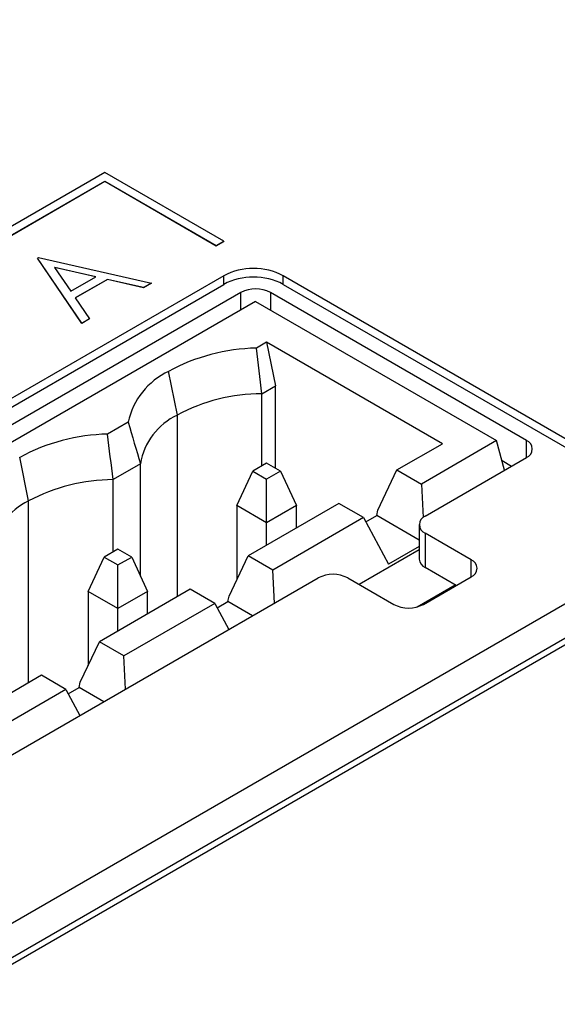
# Model space of a CAD drawing. Header units: millimetres. Extents: x 0 to 420, y 0 to 297.
# Tile 62 of 72: x 355 to 361, y 241 to 253. Entities that reach past the tile are written whole.
import ezdxf

# ---------------------------------------------------------------- set-up
doc = ezdxf.new("R2010")
doc.units = ezdxf.units.MM

msp = doc.modelspace()

# ---------------------------------------------------------------- linework, layer by layer
at = {"color": 7, "linetype": 'Continuous', "lineweight": 25}
for p, q in [((382.968, 258.475), (351.36, 240.229)), ((382.968, 258.067), (351.36, 239.82)), ((382.967, 257.986), (351.642, 239.903)), ((355.788, 251.064), (345.535, 245.145)), ((357.203, 250.247), (355.788, 251.064)), ((345.712, 245.145), (355.788, 250.962)), ((345.714, 245.144), (355.788, 250.959)), ((355.788, 250.962), (357.114, 250.196)), ((355.788, 250.962), (355.788, 250.959)), ((355.788, 250.959), (357.114, 250.194)), ((357.114, 250.196), (357.203, 250.247)), ((357.114, 250.194), (357.203, 250.245)), ((357.114, 250.196), (357.114, 250.194)), ((357.203, 250.247), (357.203, 250.245)), ((354.988, 250.048), (355, 250.055)), ((354.988, 250.048), (354.988, 250.046)), ((355.515, 249.273), (354.988, 250.048)), ((355.515, 249.271), (354.988, 250.046)), ((355, 250.055), (356.343, 249.751)), ((355.682, 249.826), (355.193, 249.937)), ((355.193, 249.937), (355.385, 249.655)), ((355.679, 249.825), (355.194, 249.935)), ((357.203, 249.837), (347.657, 244.326)), ((355.385, 249.655), (355.682, 249.826)), ((357.203, 249.735), (357.203, 249.837)), ((362.506, 247.184), (357.91, 249.837)), ((357.91, 249.735), (357.91, 249.837)), ((347.657, 244.224), (357.203, 249.735)), ((355.82, 249.795), (355.439, 249.575)), ((355.82, 249.793), (355.44, 249.574)), ((356.25, 249.697), (355.82, 249.795)), ((355.82, 249.795), (355.82, 249.793)), ((356.25, 249.695), (355.82, 249.793)), ((356.343, 249.751), (356.25, 249.697)), ((356.343, 249.749), (356.25, 249.695)), ((356.25, 249.697), (356.25, 249.695)), ((356.343, 249.751), (356.343, 249.749)), ((357.91, 249.735), (362.506, 247.082)), ((357.405, 249.639), (347.859, 244.128)), ((355.439, 249.575), (355.608, 249.327)), ((360.799, 247.883), (357.758, 249.639)), ((357.581, 249.533), (348.036, 244.023)), ((357.581, 249.533), (360.445, 247.88)), ((355.608, 249.327), (355.515, 249.273)), ((355.608, 249.325), (355.515, 249.271)), ((355.515, 249.273), (355.515, 249.271)), ((355.608, 249.327), (355.608, 249.325)), ((357.712, 249.05), (357.59, 248.979)), ((359.8, 247.844), (357.712, 249.05)), ((357.712, 249.05), (357.818, 248.531)), ((356.652, 248.184), (356.546, 248.703)), ((357.656, 248.437), (357.818, 248.531)), ((357.818, 247.552), (357.818, 248.531)), ((357.656, 247.581), (357.656, 248.437)), ((356.067, 248.1), (355.822, 247.958)), ((359.261, 247.533), (359.8, 247.844)), ((360.445, 247.88), (359.553, 247.365)), ((360.539, 247.529), (360.445, 247.88)), ((354.884, 247.164), (354.778, 247.682)), ((356.213, 247.605), (355.888, 247.417)), ((356.213, 246.273), (356.213, 247.605)), ((357.712, 247.613), (357.548, 247.519)), ((357.876, 247.519), (357.712, 247.613)), ((359.597, 246.985), (360.799, 247.679)), ((360.509, 247.643), (360.622, 247.577)), ((357.359, 247.11), (357.548, 247.519)), ((357.548, 247.519), (357.712, 247.424)), ((357.876, 247.519), (357.712, 247.424)), ((357.876, 247.519), (358.066, 247.11)), ((359.034, 247.054), (359.261, 247.533)), ((359.261, 247.533), (359.553, 247.365)), ((355.888, 246.56), (355.888, 247.417)), ((357.712, 246.906), (357.712, 247.424)), ((359.553, 247.365), (359.573, 246.969)), ((358.571, 247.135), (357.493, 246.513)), ((358.863, 246.967), (358.571, 247.135)), ((357.712, 246.906), (357.359, 247.11)), ((357.359, 247.11), (357.359, 246.23)), ((358.066, 247.11), (357.712, 246.906)), ((358.066, 246.843), (358.066, 247.11)), ((359.02, 246.99), (359.034, 247.054)), ((357.712, 246.639), (357.712, 246.906)), ((358.863, 246.967), (357.785, 246.344)), ((358.863, 246.967), (359.161, 246.415)), ((358.891, 246.916), (359.02, 246.99)), ((359.524, 246.7), (359.02, 246.99)), ((359.524, 246.883), (359.524, 246.475)), ((360.142, 246.467), (359.597, 246.781)), ((359.597, 246.781), (359.597, 246.373)), ((355.945, 246.593), (355.78, 246.498)), ((356.109, 246.498), (355.945, 246.593)), ((359.524, 246.583), (358.813, 246.173)), ((359.524, 246.624), (359.161, 246.415)), ((355.591, 246.09), (355.78, 246.498)), ((355.78, 246.498), (355.945, 246.404)), ((355.945, 246.404), (356.109, 246.498)), ((356.109, 246.498), (356.298, 246.09)), ((357.266, 246.034), (357.493, 246.513)), ((357.785, 246.344), (357.493, 246.513)), ((355.945, 245.886), (355.945, 246.404)), ((357.805, 245.951), (357.785, 246.344)), ((359.965, 246.161), (359.597, 246.373)), ((353.728, 243.597), (358.324, 246.251)), ((358.678, 246.251), (359.222, 245.936)), ((359.576, 245.936), (360.142, 246.263)), ((355.945, 245.886), (355.591, 246.09)), ((355.591, 246.09), (355.591, 245.209)), ((356.804, 246.115), (355.725, 245.492)), ((356.298, 246.09), (355.945, 245.886)), ((356.298, 245.823), (356.298, 246.09)), ((357.095, 245.946), (356.804, 246.115)), ((359.502, 245.907), (359.953, 246.167)), ((357.123, 245.895), (357.252, 245.97)), ((357.252, 245.97), (357.266, 246.034)), ((357.545, 245.801), (357.252, 245.97)), ((355.945, 245.619), (355.945, 245.886)), ((357.095, 245.946), (356.017, 245.324)), ((357.095, 245.946), (357.262, 245.638)), ((355.498, 245.013), (355.725, 245.492)), ((356.017, 245.324), (355.725, 245.492)), ((356.037, 244.931), (356.017, 245.324)), ((355.036, 245.094), (353.958, 244.472)), ((355.328, 244.926), (355.036, 245.094)), ((355.328, 244.926), (354.249, 244.303)), ((355.328, 244.926), (355.494, 244.617)), ((355.355, 244.875), (355.484, 244.949)), ((355.484, 244.949), (355.498, 245.013)), ((355.777, 244.78), (355.484, 244.949))]:
    msp.add_line(p, q, dxfattribs=at)
at = {"color": 8, "linetype": 'Continuous', "lineweight": 25}
for p, q in [((357.405, 249.431), (357.405, 249.639)), ((357.758, 249.639), (357.758, 249.431)), ((356.652, 246.027), (356.652, 248.184)), ((360.799, 247.679), (360.799, 247.883)), ((354.884, 245.006), (354.884, 247.164)), ((360.142, 246.263), (360.142, 246.467))]:
    msp.add_line(p, q, dxfattribs=at)
at = {"color": 7, "linetype": 'Continuous', "lineweight": 25}
for centre, radius, start, end in [((357.556, 249.155), 0.769, 62.6098, 117.3903), ((357.556, 249.053), 0.769, 62.6098, 117.3903), ((357.582, 249.297), 0.384, 62.6099, 117.3902), ((357.645, 246.658), 2.322, 91.3691, 118.2739), ((356.921, 247.913), 0.874, 115.4135, 167.6864), ((357.66, 246.299), 2.138, 90.1313, 118.158), ((356.978, 247.482), 0.774, 114.9117, 170.8954), ((355.878, 245.637), 2.322, 91.3691, 118.274), ((360.76, 247.781), 0.109, 290.7838, 69.2162), ((355.893, 245.279), 2.138, 90.1313, 118.158), ((355.21, 246.462), 0.774, 114.9116, 170.8958), ((359.636, 246.883), 0.109, 110.7826, 249.217), ((359.649, 246.487), 0.126, 185.6915, 245.6277), ((360.103, 246.365), 0.109, 290.7831, 69.2169), ((358.501, 245.909), 0.384, 62.6096, 117.3905), ((359.399, 246.277), 0.384, 242.6095, 297.3905)]:
    msp.add_arc(centre, radius, start, end, dxfattribs=at)
for points in [[(357.656, 248.437), (357.634, 248.618), (357.612, 248.799), (357.59, 248.979)], [(356.067, 248.1), (356.115, 247.934), (356.164, 247.769), (356.213, 247.605)], [(355.888, 247.417), (355.866, 247.598), (355.844, 247.778), (355.822, 247.958)]]:
    msp.add_open_spline(points, degree=3, dxfattribs=at)

doc.saveas('drawing.dxf')
